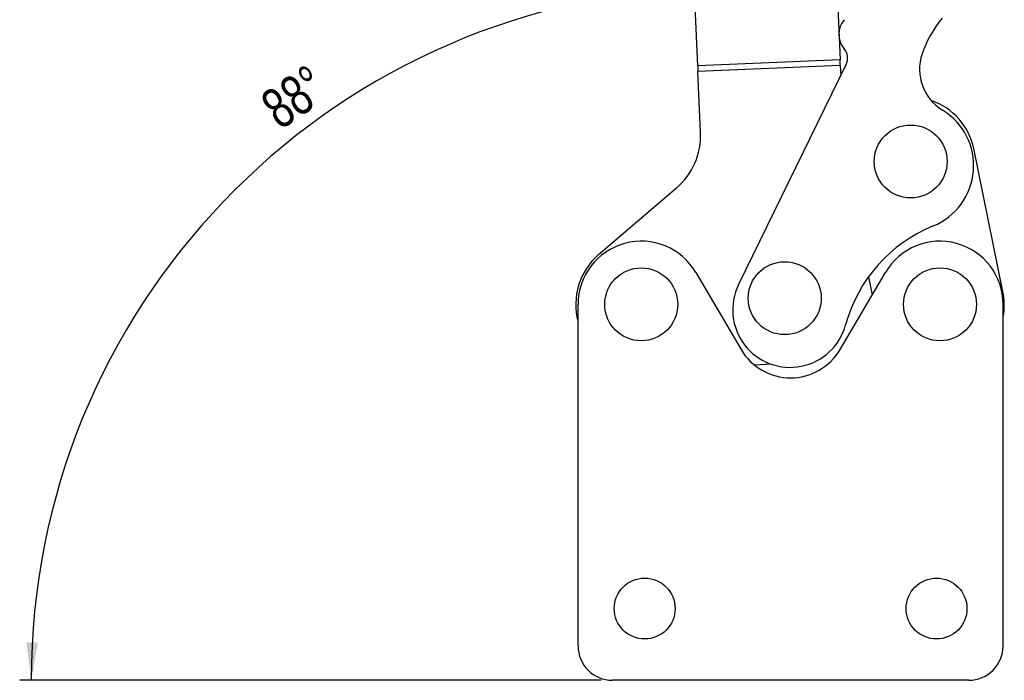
# Model space of a CAD drawing. Extents: x 40 to 416, y 16 to 281.
# Tile 1 of 41: x 66 to 151, y 16 to 73. Entities that reach past the tile are written whole.
import ezdxf

# ---------------------------------------------------------------- set-up
doc = ezdxf.new("R2010")
doc.units = 0
doc.layers.get('0').update_dxf_attribs({"linetype": 'CONTINUOUS'})
doc.styles.add('SLDTEXTSTYLE0', font='TXT', dxfattribs={"width": 0.75})
doc.dimstyles.new('SLDDIMSTYLE4', dxfattribs={"dimtxt": 3.5, "dimasz": 3.302, "dimexe": 0, "dimexo": 0.0625, "dimgap": 0.875, "dimtad": 1, "dimdec": 4, "dimzin": 12, "dimtxsty": 'SLDTEXTSTYLE0', "dimsah": 1, "dimcen": 0.09, "dimazin": 3, "dimtfac": 1, "dimtdec": 0, "dimtofl": 0, "dimtmove": 0, "dimatfit": 3, "dimtolj": 1, "dimtzin": 12})

# ---------------------------------------------------------------- blocks, each defined once
blk = doc.blocks.new('_D_9')
at = {"color": 179, "linetype": 'CONTINUOUS'}
blk.add_line((116.205, 15.703), (65.608, 15.703), dxfattribs=at)
blk.add_arc((126.916, 15.703), 60.308, 92.45761, 180, dxfattribs=at)
for points in [[(124.33, 75.956), (121, 76.231), (121.071, 75.217)], [(66.608, 15.703), (67.206, 18.99), (66.19, 19.018)]]:
    blk.add_solid(points, dxfattribs=at)
at = {"color": 179, "linetype": 'CONTINUOUS', "insert": (86.303, 66.464, 0.1), "char_height": 3.5, "attachment_point": 1, "rotation": 34.30314, "style": 'SLDTEXTSTYLE0'}
blk.add_mtext('88°', dxfattribs=at)

msp = doc.modelspace()

# ---------------------------------------------------------------- linework, layer by layer
at = {"color": 7, "linetype": 'CONTINUOUS'}
for p, q in [((136.78619, 74.90429), (137.00756, 69.74648)), ((124.61897, 69.21476), (124.39759, 74.37258)), ((137.00756, 69.74648), (124.61897, 69.21476)), ((137.029, 69.24694), (124.64041, 68.71522)), ((124.86878, 63.39416), (124.64041, 68.71522)), ((128.17235, 50.14944), (137.54117, 69.33393)), ((137.029, 69.24694), (137.06695, 68.36286)), ((151.19121, 49.56548), (148.64168, 62.00694)), ((115.99644, 52.76967), (122.77828, 58.58068)), ((124.44753, 51.22704), (128.39402, 44.50877)), ((137.01641, 44.50877), (140.96291, 51.22704)), ((139.49541, 50.84918), (139.81754, 49.27724)), ((114.20522, 18.70334), (114.20522, 48.44128)), ((151.20522, 18.70334), (151.20522, 48.44128)), ((131.05121, 43.223), (129.55465, 43.15876)), ((148.20522, 15.70334), (117.20522, 15.70334))]:
    msp.add_line(p, q, dxfattribs=at)
at = {"color": 7, "linetype": 'CONTINUOUS', "flags": 128}
for points in [[(137.029, 69.24694), (137.0262, 69.31228), (137.0234, 69.37734), (137.02064, 69.44185), (137.0179, 69.50552), (137.01522, 69.56808), (137.01259, 69.62927), (137.01004, 69.68882), (137.00756, 69.74648)], [(124.61897, 69.21476), (124.62144, 69.15711), (124.624, 69.09755), (124.62662, 69.03637), (124.62931, 68.9738), (124.63204, 68.91013), (124.63481, 68.84563), (124.6376, 68.78057), (124.64041, 68.71522)]]:
    msp.add_lwpolyline(points, dxfattribs=at)
at = {"color": 7, "linetype": 'CONTINUOUS'}
for centre, radius in [((143.15568, 60.88274), 3.175), ((119.70522, 48.44128), 3.175), ((132.19372, 48.97728), 3.175), ((145.70522, 48.44128), 3.175), ((120.00522, 21.95334), 2.65), ((145.40522, 21.95334), 2.65)]:
    msp.add_circle(centre, radius, dxfattribs=at)
for centre, radius, start, end in [((138.91382, 71.97344), 2, 141.0788906, 219.7926061), ((152.93946, 67.31703), 9.26968, 139.3679231, 161.5954144), ((136.40884, 69.88691), 1.26015, 333.9712377, 39.7926061), ((148.11838, 68.92122), 4.18871, 161.5954144, 238.5072529), ((143.15568, 60.88274), 5.6, 11.5808656, 71.392212), ((142.97046, 60.5182), 5.66582, 292.2461746, 58.5072529), ((118.8743, 63.13688), 6, 310.5915847, 2.4576086), ((150.0371, 43.24176), 13, 112.2461746, 164.8192366), ((119.70522, 48.44128), 5.5, 30.4311197, 180), ((145.70522, 48.44128), 5.5, 0, 149.5688803), ((119.70522, 48.44128), 5.7, 130.5915847, 195.222757), ((132.66522, 47.95533), 5, 153.9712377, 344.8192366), ((145.70522, 48.44128), 5.6, 349.1559374, 11.5808656), ((132.70522, 47.04128), 5, 210.4311197, 329.5688803), ((117.20522, 18.70334), 3, 180, 270), ((148.20522, 18.70334), 3, 270, 0)]:
    msp.add_arc(centre, radius, start, end, dxfattribs=at)

# ---------------------------------------------------------------- dimensions: what is measured, and where the dimension line sits
at = {"color": 179, "linetype": 'CONTINUOUS'}
dim = msp.add_angular_dim_2l(base=(83.36699, 57.423), line1=((117.20522, 15.70334), (148.20522, 15.70334)), line2=((124.86878, 63.39416), (122.86939, 109.97867)), dimstyle='SLDDIMSTYLE4', dxfattribs=at)
dim.commit()
dim.dimension.update_dxf_attribs({"geometry": '_D_9', "text_midpoint": (92.92797, 65.52155), "dimtype": 162})

doc.saveas('drawing.dxf')
